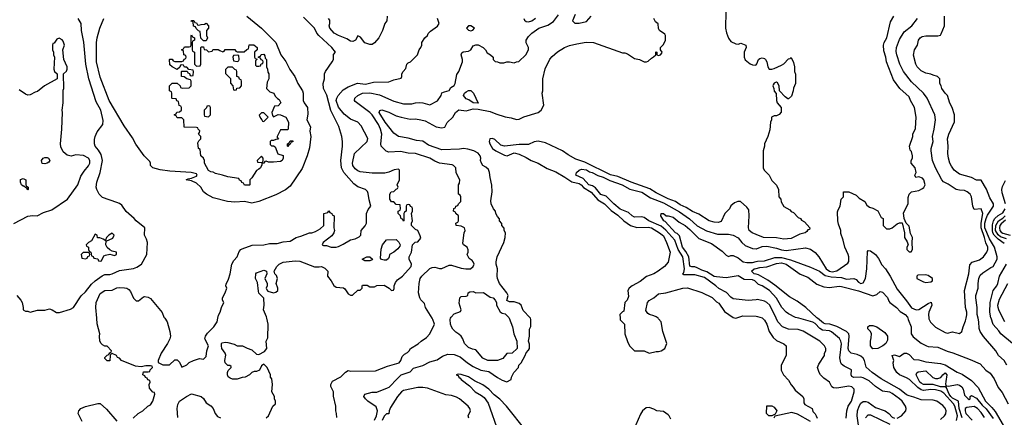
# Model space of a CAD drawing. Header units: inches. Extents: x 1793402 to 1900366, y 320852 to 470679.
# Tile 163 of 256: x 1823882 to 1832061, y 379177 to 382481. Entities that reach past the tile are written whole.
import ezdxf

# ---------------------------------------------------------------- set-up
doc = ezdxf.new("R2010")
doc.units = ezdxf.units.IN
doc.header["$MEASUREMENT"] = 0
for name, color, linetype in [('B8327', 7, 'Continuous'), ('B8328', 7, 'Continuous'), ('B8337', 7, 'Continuous'), ('B8338', 7, 'Continuous')]:
    doc.layers.add(name, color=color, linetype=linetype)

msp = doc.modelspace()

# ---------------------------------------------------------------- linework, layer by layer
at = {"layer": 'B8327', "color": 4}
for points, elevation in [([(1824826, 379170), (1824866, 379210), (1824906, 379230), (1824946, 379270), (1824970, 379282), (1824988.7, 379310), (1825006, 379370), (1825002, 379382), (1824987.3, 379387.3), (1824960.4, 379420.4), (1824958, 379450), (1824966, 379470), (1824962, 379482), (1824947.3, 379487.3), (1824942, 379502), (1824927.3, 379507.3), (1824922, 379522), (1824906, 379530), (1824910, 379554), (1824950, 379554), (1824962, 379558), (1824967.3, 379572.7), (1824986, 379590), (1824982, 379602), (1824970, 379606), (1824930, 379606), (1824890, 379595.3), (1824843.1, 379603.1), (1824729.2, 379649.2), (1824710, 379668), (1824695.3, 379675.3), (1824686, 379690), (1824650, 379706), (1824638, 379702), (1824634, 379690), (1824630, 379646), (1824610, 379646), (1824590, 379666), (1824590, 379674), (1824610, 379694), (1824622, 379698), (1824630, 379714), (1824642, 379718), (1824646, 379730), (1824610, 379768), (1824590, 379768.7), (1824570, 379779), (1824559, 379790), (1824549.3, 379810), (1824545.2, 379850), (1824549, 379870), (1824526.8, 379953.2), (1824523.1, 380000)], 256), ([(1825087.2, 380000), (1825106, 379970), (1825130.8, 379890), (1825134.8, 379850), (1825130.6, 379829.4), (1825110.8, 379790), (1825058, 379710), (1825032, 379650), (1825032.7, 379632.7), (1825070, 379612), (1825127.3, 379612.7), (1825170, 379654), (1825190, 379654), (1825210, 379634), (1825230, 379594), (1825270, 379612), (1825290, 379632), (1825326, 379650), (1825374.6, 379665.4), (1825410, 379661), (1825430, 379682), (1825437.2, 379730), (1825449.4, 379770), (1825420.9, 379830), (1825426, 379850), (1825443, 379877), (1825496, 379930), (1825524, 379970), (1825529.1, 380000)], 256), ([(1825930, 379172), (1825948, 379190), (1825986, 379270), (1826006, 379290), (1826006, 379310), (1825998, 379330), (1825998, 379350), (1825978, 379390), (1825982, 379450), (1825978, 379498), (1825966, 379510), (1825966, 379530), (1825938, 379590), (1825910, 379618), (1825890, 379606), (1825874, 379570), (1825850, 379558), (1825830, 379558), (1825810, 379548.7), (1825790, 379528.7), (1825754, 379510), (1825731.6, 379508.4), (1825690, 379495.3), (1825650, 379495.3), (1825630, 379502), (1825614.6, 379514.6), (1825608.9, 379528.9), (1825608.9, 379548.9), (1825614.6, 379565.4), (1825638, 379590), (1825638, 379598), (1825627.3, 379607.3), (1825610, 379608), (1825589.3, 379629.3), (1825586, 379650), (1825593.6, 379693.6), (1825588.7, 379710), (1825562, 379750), (1825558, 379770), (1825558, 379790), (1825564.7, 379795.3), (1825590, 379801), (1825610, 379798.8), (1825664, 379784), (1825690, 379771.3), (1825734, 379770), (1825770.9, 379750.9), (1825810, 379738), (1825850, 379701), (1825870, 379698.8), (1825917, 379723), (1825935.3, 379750), (1825929.1, 379809.1), (1825943.1, 379836.9), (1825946, 379950), (1825934.7, 380000)], 252), ([(1826516.4, 379176.4), (1826515.3, 379210), (1826508.4, 379231.6), (1826508, 379270), (1826488.4, 379351.6), (1826488, 379390), (1826467.3, 379432.7), (1826466, 379450), (1826482, 379478), (1826550, 379512), (1826590, 379551.3), (1826610, 379564.7), (1826630, 379561), (1826838, 379562), (1826938, 379602), (1827034, 379630), (1827049, 379650), (1827059, 379681), (1827079, 379701), (1827104, 379716), (1827118, 379730), (1827128, 379750), (1827193.6, 379786.4), (1827218, 379810), (1827260.4, 379839.6), (1827288, 379870), (1827329, 379950), (1827315.1, 379990), (1827308.9, 380000)], 248), ([(1826830, 379154), (1826845.2, 379190), (1826855.3, 379230), (1826844, 379264), (1826775.3, 379310), (1826755.3, 379330), (1826742, 379350), (1826748, 379370), (1826810, 379384.7), (1826850, 379384.7), (1826938.9, 379421.1), (1826951.8, 379428.2), (1827019.3, 379500.7), (1827051.4, 379528.6), (1827125.2, 379554.8), (1827154.8, 379585.2), (1827230, 379608.5), (1827290, 379639.1), (1827350, 379654.8), (1827395.5, 379684.5), (1827438, 379702), (1827490, 379698.8), (1827539.9, 379679.9), (1827602.8, 379630), (1827650, 379600.4), (1827712, 379570), (1827778, 379558), (1827850, 379506.8), (1827890, 379484.7), (1827930, 379472), (1827966, 379490), (1827968.4, 379511.6), (1827986, 379550), (1828026, 379590), (1828028, 379610), (1828048, 379630), (1828082, 379690), (1828088.4, 379711.6), (1828110, 379734), (1828118, 379750), (1828116.4, 379783.6), (1828108.7, 379810), (1828118, 379850), (1828118, 379910), (1828128.4, 379931.6), (1828128.7, 379990), (1828124.5, 380000)], 244), ([(1827948.8, 380000), (1827974.8, 379930), (1827986.8, 379870), (1828011.3, 379810), (1828014, 379750), (1827974, 379710), (1827930, 379708), (1827894.8, 379665.2), (1827850, 379649), (1827770, 379649), (1827730, 379668.7), (1827670, 379738), (1827643.1, 379743.1), (1827610, 379758), (1827578, 379790), (1827562, 379830), (1827548.7, 379850), (1827530, 379868.7), (1827504.1, 379884.1), (1827479, 379910), (1827469, 379930), (1827462, 379950), (1827458, 379990), (1827462, 380000)], 244), ([(1828869.5, 380000), (1828870, 379986), (1828906, 379950), (1828908.4, 379871.6), (1828930, 379806), (1828948, 379770), (1828988, 379730), (1829070, 379728), (1829110, 379709.2), (1829170, 379724), (1829190, 379724), (1829210.7, 379729.3), (1829242, 379750), (1829258, 379790), (1829224.7, 379890), (1829210.5, 379970.5), (1829190, 379996), (1829184.7, 380000)], 236), ([(1828090, 379064.4), (1827926, 379270), (1827870, 379327.7), (1827823.8, 379363.8), (1827780.5, 379410), (1827730, 379446), (1827659.2, 379479.2), (1827610, 379512), (1827550, 379532.4), (1827524.7, 379535.3), (1827508.7, 379530), (1827524.7, 379524.7), (1827529.3, 379510), (1827542, 379502), (1827549.6, 379490), (1827619.8, 379439.8), (1827665.1, 379390), (1827719.3, 379359.3), (1827740.6, 379340.6), (1827774.1, 379294.2), (1827859.1, 379050)], 236), ([(1827614, 379170), (1827608.7, 379190), (1827628, 379230), (1827622, 379250), (1827608.7, 379270), (1827535.3, 379330), (1827510, 379345.2), (1827470, 379357.2), (1827423.2, 379363.2), (1827270, 379419.3), (1827230, 379426), (1827190, 379426), (1827070, 379400.7), (1827054, 379390), (1827020.7, 379350), (1826962, 379258), (1826951.3, 379230), (1826950, 379206), (1826930, 379206), (1826910, 379186), (1826894, 379150)], 244), ([(1825196.5, 379176.5), (1825189.2, 379250), (1825196.5, 379283.5), (1825210, 379311.3), (1825268, 379350), (1825310, 379371), (1825390, 379351.3), (1825410, 379332), (1825430, 379298), (1825470, 379271.3), (1825490.6, 379250.6), (1825504.7, 379210), (1825524.5, 379184.5), (1825550, 379171.3)], 252), ([(1824401.2, 379141.2), (1824369, 379210), (1824373.2, 379230), (1824389.6, 379250.4), (1824430, 379266.8), (1824530, 379291.3), (1824550, 379292), (1824603.6, 379243.6), (1824690, 379144.7)], 256), ([(1829290, 379162), (1829278, 379190), (1829270, 379198), (1829230, 379224.7), (1829174, 379230), (1829150, 379244.7), (1829110, 379258), (1829085.6, 379254.4), (1829055.3, 379230), (1829038, 379202), (1828981.2, 379070)], 236)]:
    msp.add_lwpolyline(points, dxfattribs=dict(at, elevation=elevation))
at = {"layer": 'B8328', "color": 4}
for points, elevation in [([(1829747.3, 382550), (1829746.6, 382410), (1829752.9, 382372.9), (1829770, 382328), (1829790, 382299), (1829830, 382279), (1829850, 382278), (1829874, 382286), (1829915.3, 382270), (1829918, 382250), (1829899, 382210), (1829900.9, 382170), (1829910, 382146), (1829950, 382113.2), (1829970, 382105.2), (1829996.8, 382103.2), (1830000, 382106.4)], 236), ([(1823858, 380190), (1823891.3, 380150), (1823902, 380130), (1823912, 380090), (1823912, 380070), (1823930, 380058), (1823950, 380058), (1823970, 380051.3), (1824030, 380066), (1824090, 380066), (1824130, 380078), (1824150.9, 380070.9), (1824187.7, 380047.7), (1824212.5, 380047.5), (1824304.7, 380075.3), (1824328, 380090), (1824394.3, 380185.7), (1824430, 380218.4), (1824478, 380282), (1824508.7, 380311.3), (1824567.6, 380352.4), (1824590, 380362.6), (1824630, 380363.1), (1824650, 380368.2), (1824710, 380397.6), (1824826.8, 380413.2), (1824856.6, 380423.4), (1824894, 380450), (1824939, 380530), (1824944, 380630), (1824936.5, 380656.5), (1824919, 380690), (1824922, 380750), (1824849, 380810), (1824834, 380830), (1824767.7, 380887.7), (1824730, 380939), (1824710, 380954), (1824690, 380962), (1824570, 381002), (1824542, 381030), (1824522, 381070), (1824518, 381090), (1824524, 381130), (1824550, 381212), (1824569.6, 381310), (1824559.4, 381359.4), (1824537.1, 381397.1), (1824509, 381430), (1824504, 381450), (1824504.7, 381484.7), (1824509.2, 381510), (1824526, 381550), (1824573.2, 381610), (1824577, 381643), (1824556.4, 381730), (1824518.4, 381798.4), (1824456.8, 381990), (1824431.9, 382110), (1824414.3, 382294.3), (1824394.5, 382390), (1824393.2, 382450), (1824369, 382490)], 264), ([(1825770, 382510.5), (1825890.5, 382410), (1826010, 382290.8), (1826050.3, 382190), (1826093.6, 382133.6), (1826126, 382066), (1826168, 382010), (1826193.4, 381950), (1826230.3, 381890.3), (1826236.4, 381870), (1826237.4, 381810), (1826244.6, 381790), (1826272.2, 381750), (1826274.9, 381694.9), (1826266.3, 381650), (1826297.6, 381590), (1826293.2, 381553.2), (1826300.7, 381510), (1826290, 381415.3), (1826270, 381349), (1826230, 381245.2), (1826130, 381098), (1826090, 381067), (1826010, 381024.5), (1825870, 380969.5), (1825810, 380956.2), (1825750, 380969.6), (1825670, 380963.6), (1825608, 380970), (1825490, 381000.5), (1825433.2, 381030), (1825410, 381049.5), (1825387.6, 381090), (1825350, 381122.9), (1825310, 381141.2), (1825266, 381150), (1825280.4, 381159.6), (1825310, 381164.7), (1825350, 381181), (1825357.2, 381190), (1825350, 381199), (1825306, 381210), (1825130, 381222.7), (1825050, 381233.2), (1824988, 381250), (1824968, 381270), (1824968.7, 381290), (1824963.1, 381303.1), (1824915.3, 381350), (1824846.8, 381446.8), (1824818.6, 381498.6), (1824750, 381599), (1824625.1, 381810), (1824550, 382002), (1824520.5, 382130), (1824519.6, 382290), (1824525.1, 382330), (1824547.3, 382410), (1824580.7, 382490)], 256), ([(1825529.1, 380000), (1825533.6, 380026.4), (1825548.7, 380050), (1825558, 380090), (1825578, 380130), (1825568, 380150), (1825568, 380170), (1825588.9, 380211.1), (1825602, 380250), (1825595.3, 380270), (1825596.4, 380283.6), (1825616.5, 380323.5), (1825631.9, 380368.1), (1825643.7, 380450), (1825660.1, 380479.9), (1825689.2, 380510), (1825705.6, 380554.4), (1825718, 380570), (1825730, 380578), (1825814, 380606), (1825910, 380611), (1825958, 380622), (1826020.2, 380619.8), (1826070, 380634.8), (1826130, 380641), (1826178, 380670), (1826218.6, 380681.4), (1826289.5, 380710.5), (1826310, 380710.8), (1826340.2, 380719.8), (1826378, 380742), (1826408, 380770), (1826408, 380870), (1826442, 380878), (1826450, 380892), (1826458, 380878), (1826474, 380870), (1826478, 380858), (1826494, 380850), (1826491.6, 380751.6), (1826498, 380730), (1826490.9, 380709.1), (1826474.4, 380685.6), (1826402, 380630), (1826394, 380610), (1826405.4, 380605.4), (1826430, 380604.7), (1826470, 380591.3), (1826510, 380591), (1826530, 380596), (1826570, 380616), (1826629.3, 380650.7), (1826670, 380661), (1826703.1, 380676.9), (1826715.3, 380690), (1826718, 380730), (1826752.5, 380767.5), (1826764, 380790), (1826762.7, 380870), (1826776.5, 380903.5), (1826798, 380930), (1826784.5, 380984.5), (1826777.5, 381037.5), (1826772.3, 381052.3), (1826755.3, 381070), (1826690, 381092.3), (1826657.7, 381117.7), (1826576.2, 381210), (1826556.2, 381250), (1826549.7, 381309.7), (1826563, 381430), (1826564.2, 381470), (1826558.7, 381510), (1826532.3, 381592.3), (1826467, 381727), (1826432.6, 381852.6), (1826407.3, 381910), (1826403.7, 381950), (1826414, 381990), (1826415.3, 382030), (1826422, 382050), (1826478, 382130), (1826488, 382150), (1826488.4, 382191.6), (1826506, 382210), (1826475.3, 382250), (1826366, 382350), (1826349.3, 382370), (1826331.3, 382411.3), (1826240.7, 382500.7)], 256), ([(1825934.7, 380000), (1825932, 380012), (1825908.7, 380070), (1825913.2, 380110), (1825910, 380166), (1825869.1, 380209.1), (1825864.7, 380224.7), (1825858, 380298), (1825842, 380330), (1825844, 380370), (1825850, 380378), (1825910, 380398.8), (1825932, 380390), (1825936, 380370), (1825917.3, 380330), (1825938, 380290), (1825938, 380270), (1825931, 380250), (1825935.3, 380235.3), (1825944.5, 380224.5), (1825990, 380210.6), (1826010, 380216.3), (1826026, 380230), (1826026.6, 380250), (1826012.7, 380290), (1826023.7, 380330), (1826016.6, 380356.6), (1826002, 380370), (1825995.3, 380390), (1826019, 380430), (1826039, 380450), (1826070, 380467.3), (1826170, 380477.3), (1826210, 380473.4), (1826330, 380426.8), (1826370, 380426), (1826390, 380430.7), (1826416.8, 380416.8), (1826441, 380390), (1826438, 380350), (1826470.7, 380310.7), (1826490.9, 380270.9), (1826510, 380258), (1826571.6, 380251.6), (1826583.6, 380243.6), (1826610, 380202), (1826630, 380192), (1826647.3, 380192.7), (1826690, 380234), (1826710, 380234), (1826726, 380250), (1826726, 380270), (1826730, 380274), (1826770, 380274), (1826790, 380262), (1826830, 380262), (1826850, 380272), (1826910, 380274), (1826951, 380251), (1826970, 380232), (1826987.3, 380232.7), (1826994, 380246), (1826994, 380270), (1827003.2, 380296.8), (1827020.9, 380319.1), (1827062, 380350), (1827135.3, 380430), (1827138, 380450), (1827118, 380490), (1827118, 380510), (1827138, 380550), (1827146, 380610), (1827168.4, 380631.6), (1827190, 380634), (1827215.3, 380664.7), (1827210, 380686), (1827188.4, 380728.4), (1827170, 380738), (1827138, 380770), (1827138, 380790), (1827146, 380810), (1827138, 380870), (1827146, 380890), (1827146, 380910), (1827142, 380922), (1827127.3, 380927.3), (1827122, 380942), (1827110, 380946), (1827098, 380942), (1827094, 380930), (1827094, 380890), (1827078, 380882), (1827074, 380870), (1827074, 380810), (1827070, 380806), (1827062, 380822), (1827050, 380826), (1827046, 380850), (1827026, 380870), (1827026, 380890), (1827042, 380898), (1827046, 380910), (1827042, 380942), (1827010, 380946), (1826990, 380966), (1826970, 380968), (1826958, 380990), (1826958, 381030), (1826968, 381050), (1826990, 381054), (1827010, 381074), (1827022, 381078), (1827026, 381090), (1827018, 381110), (1827038, 381150), (1827038, 381230), (1827030, 381238), (1826994, 381234), (1826950, 381214), (1826914.4, 381205.6), (1826810, 381206), (1826710, 381217.2), (1826690, 381224), (1826670, 381242), (1826649.5, 381269.5), (1826646.6, 381290), (1826664, 381370), (1826768, 381470), (1826773.6, 381493.6), (1826718.6, 381598.6), (1826690, 381628.7), (1826630, 381655.3), (1826576.6, 381696.6), (1826530, 381754), (1826511.8, 381810), (1826516.2, 381830), (1826527.3, 381850), (1826570, 381898), (1826610, 381921.6), (1826687.7, 381952.3), (1826754.9, 381945.1), (1826822, 381962), (1826950, 381964.7), (1826990, 381981), (1827050, 381994), (1827058, 382010), (1827058, 382030), (1827068, 382050), (1827090, 382074), (1827098, 382110), (1827110, 382122), (1827130, 382132), (1827188, 382190), (1827202, 382230), (1827215.3, 382250), (1827222, 382270), (1827222, 382290), (1827248.7, 382330), (1827268.7, 382350), (1827274.6, 382365.4), (1827293.6, 382386.4), (1827352.5, 382427.5), (1827368, 382450), (1827354, 382490)], 252), ([(1826936, 382510), (1826930.8, 382470), (1826916, 382450), (1826896, 382390), (1826866, 382330), (1826830, 382288.7), (1826810, 382275.3), (1826790, 382275.3), (1826750, 382289.2), (1826714.6, 382334.6), (1826690, 382346), (1826672, 382310), (1826650, 382299), (1826630, 382301.2), (1826600.9, 382320.9), (1826530, 382349.3), (1826495.3, 382370), (1826459, 382410), (1826454, 382430), (1826459, 382450), (1826457.2, 382477.2), (1826448.7, 382490)], 252), ([(1827308.9, 380000), (1827252.7, 380090), (1827244, 380124), (1827213.6, 380153.6), (1827205.2, 380170), (1827196, 380210), (1827199.3, 380290), (1827209.4, 380330), (1827222.7, 380350), (1827290, 380414), (1827310, 380420.7), (1827330, 380424), (1827370, 380414.8), (1827390, 380414.8), (1827450, 380441), (1827470, 380441), (1827550, 380417.3), (1827589, 380411), (1827628.4, 380411.6), (1827648, 380430), (1827658, 380450), (1827648, 380470), (1827640.4, 380480.4), (1827616.4, 380496.4), (1827598, 380530), (1827608, 380550), (1827607.3, 380567.3), (1827598, 380590), (1827568.9, 380608.9), (1827563.1, 380623.1), (1827575.3, 380710), (1827582, 380730), (1827578, 380750), (1827550, 380766), (1827508, 380770), (1827506, 380790), (1827522, 380798), (1827526, 380810), (1827526, 380850), (1827506, 380870), (1827502, 380882), (1827486, 380890), (1827487.3, 380912.7), (1827502, 380918), (1827506, 380930), (1827522, 380938), (1827526, 380950), (1827546, 380970), (1827546, 381010), (1827542, 381022), (1827526, 381030), (1827528, 381110), (1827536.4, 381123.6), (1827538, 381150), (1827508.4, 381208.4), (1827506, 381250), (1827486, 381270), (1827474.6, 381274.6), (1827370, 381289), (1827330, 381305.2), (1827290, 381329.3), (1827170, 381369.4), (1827110, 381372.3), (1827046.3, 381386.3), (1826950, 381379.3), (1826927, 381387), (1826884, 381430), (1826881.2, 381450), (1826889.5, 381530), (1826880.7, 381570), (1826863.6, 381610), (1826810, 381689.3), (1826790, 381709.4), (1826670, 381802), (1826664, 381810), (1826665.2, 381830), (1826690, 381850.8), (1826729.6, 381870.4), (1826790, 381872.4), (1826870, 381855.5), (1826990, 381803), (1827070, 381782), (1827138.6, 381781.4), (1827170, 381790.7), (1827206.3, 381793.7), (1827230.6, 381790.6), (1827290, 381772), (1827352.9, 381807.1), (1827382, 381850), (1827390, 381872), (1827410, 381882), (1827450, 381892), (1827463.2, 381916.8), (1827490, 381934.8), (1827500.9, 381950), (1827514, 382026), (1827530, 382051.3), (1827559.3, 382130), (1827561.2, 382150), (1827549.2, 382190), (1827555.1, 382204.9), (1827565.6, 382214.4), (1827610, 382220.5), (1827629, 382230), (1827650, 382264.7), (1827670, 382271), (1827690.9, 382270.9), (1827730.9, 382250.9), (1827752, 382230), (1827765.4, 382205.4), (1827794, 382190), (1827814, 382170), (1827814, 382150), (1827832.7, 382132.7), (1827850, 382132), (1827870, 382122), (1827903.6, 382123.6), (1827930, 382131.3), (1827950, 382131.3), (1827990, 382122), (1828008.4, 382131.6), (1828027.3, 382132.7), (1828088, 382190), (1828108, 382230), (1828108, 382250), (1828088.9, 382288.9), (1828088.7, 382310), (1828110, 382342), (1828135.3, 382370), (1828195.3, 382410), (1828270, 382434.8), (1828315.5, 382464.5), (1828358.6, 382521.4)], 248), ([(1828124.5, 380000), (1828123.1, 380003.1), (1828064, 380064), (1828048.7, 380110), (1828030, 380124), (1827990, 380137.2), (1827950, 380135.3), (1827928.9, 380148.9), (1827939, 380190), (1827929, 380210), (1827869, 380290), (1827852.7, 380330), (1827849.5, 380350), (1827852.7, 380410), (1827841.2, 380450), (1827841.2, 380470), (1827849.4, 380510.6), (1827904, 380630), (1827915.3, 380670), (1827918, 380710), (1827908, 380730), (1827907.3, 380747.3), (1827888, 380770), (1827887.3, 380787.3), (1827868, 380810), (1827867.3, 380827.3), (1827850, 380846), (1827838, 380870), (1827835.3, 380890), (1827818, 380910), (1827798, 380950), (1827795.3, 380975.3), (1827806, 381050), (1827804.7, 381104.7), (1827789.2, 381170), (1827785.2, 381210), (1827775.5, 381235.5), (1827755.1, 381255.1), (1827729.6, 381269.6), (1827717.2, 381290), (1827709.2, 381310), (1827714, 381330), (1827708.7, 381350), (1827690, 381372.3), (1827655.3, 381390), (1827604.1, 381404.1), (1827570, 381409.4), (1827535.6, 381404.4), (1827390, 381399.5), (1827278.9, 381438.9), (1827230, 381471.2), (1827177.1, 381477.1), (1827110, 381497), (1827030, 381509.2), (1826990, 381537.2), (1826918, 381630), (1826869.4, 381710.6), (1826874.6, 381725.4), (1826890, 381730.5), (1826950, 381712.2), (1827010, 381682.6), (1827050, 381670.4), (1827124.7, 381655.3), (1827170, 381656), (1827214, 381650), (1827250, 381641), (1827342, 381590), (1827390, 381581), (1827413.6, 381586.4), (1827432.9, 381627.1), (1827479, 381670), (1827502, 381710), (1827530, 381730.7), (1827590, 381724), (1827650, 381740.7), (1827690, 381738), (1827790, 381717.3), (1827837.5, 381697.5), (1827914.2, 381674.2), (1827965.1, 381665.1), (1828010, 381650.6), (1828030, 381653.4), (1828070, 381674), (1828189.1, 381710.9), (1828215.3, 381730), (1828235.3, 381770), (1828222, 381870), (1828228.7, 381890), (1828228.7, 381990), (1828246.3, 382073.7), (1828286.8, 382153.2), (1828304.1, 382175.9), (1828350, 382214.8), (1828408.7, 382250), (1828450, 382267.3), (1828510, 382280.7), (1828586.8, 382293.2), (1828650, 382290.8), (1828890, 382204.7), (1828910, 382204.7), (1828930, 382198), (1828990, 382158), (1829030, 382151.3), (1829070, 382131.3), (1829090, 382131.3), (1829103.1, 382136.9), (1829130, 382162), (1829148.4, 382171.6), (1829166, 382190), (1829166, 382210), (1829170, 382214), (1829174, 382210), (1829174, 382190), (1829190, 382182), (1829206, 382190), (1829216.4, 382203.6), (1829218, 382210), (1829206, 382230), (1829206, 382250), (1829230, 382274), (1829248, 382310), (1829248, 382350), (1829240.4, 382360.4), (1829198, 382390), (1829188.9, 382408.9), (1829187.3, 382447.3), (1829163.1, 382463.1), (1829148.7, 382490)], 244), ([(1828071.3, 382490), (1828076.9, 382476.9), (1828090, 382464.7), (1828110, 382462.8), (1828135.3, 382470), (1828166.8, 382493.2)], 252), ([(1828495.3, 382524.7), (1828474, 382470), (1828492.7, 382452.7), (1828530, 382451.3), (1828590, 382466), (1828630, 382511.3)], 248), ([(1823832.5, 380787.5), (1823950, 380847.3), (1823990, 380854), (1824028.7, 380851.3), (1824081.2, 380878.8), (1824150, 380902), (1824279.3, 380990), (1824366, 381110), (1824390, 381182), (1824416.5, 381223.5), (1824452.5, 381267.5), (1824464, 381290), (1824464, 381310), (1824453.2, 381330), (1824411.5, 381351.5), (1824350, 381358), (1824310, 381346), (1824275.5, 381355.5), (1824243.2, 381383.2), (1824224.8, 381424.8), (1824222, 381450), (1824232.7, 381570), (1824237.2, 381710), (1824234, 381730), (1824244, 381790), (1824244, 381896), (1824248, 381908), (1824246, 382030), (1824270, 382054), (1824278, 382070), (1824278, 382090), (1824248, 382150), (1824242, 382230), (1824254, 382270), (1824243.1, 382303.1), (1824234.6, 382314.6), (1824210, 382328), (1824190, 382318), (1824170, 382286), (1824158, 382282), (1824154, 382270), (1824154, 382230), (1824162, 382210), (1824162, 382190), (1824171.3, 382170), (1824164.7, 382070), (1824171.6, 382051.6), (1824194, 382030), (1824194, 381990), (1824087.5, 381932.5), (1824030, 381885.2), (1824010, 381879), (1823970, 381855.3), (1823950, 381854), (1823930, 381862), (1823878.6, 381898.6)], 268), ([(1830000, 380695.8), (1829966, 380710), (1829941, 380730), (1829936, 380750), (1829942, 380850), (1829939.6, 380899.6), (1829923.6, 380923.6), (1829870, 380971), (1829849.1, 380970.9), (1829820.4, 380959.6), (1829790, 380934), (1829778, 380910), (1829739, 380870), (1829710, 380804.7), (1829685.2, 380794.8), (1829650, 380798), (1829610.4, 380810.4), (1829523.9, 380863.9), (1829470, 380886.7), (1829419, 380919), (1829370, 380943), (1829331, 380970), (1829270, 380992.4), (1829170, 381042.4), (1829116.2, 381076.2), (1828961, 381130), (1828850, 381178.9), (1828790, 381191.8), (1828576.2, 381296.2), (1828502.4, 381322.4), (1828437.8, 381357.8), (1828391.1, 381391.1), (1828250, 381458), (1828189.6, 381470.4), (1828155.1, 381464.9), (1828110, 381444), (1828030, 381444.9), (1827910, 381430.4), (1827879.3, 381439.3), (1827830, 381484), (1827810, 381494.9), (1827788.7, 381490), (1827781.2, 381470), (1827786.6, 381450), (1827810, 381409.6), (1827837.2, 381390), (1827910, 381354.5), (1827932, 381350), (1827990, 381373.2), (1828030, 381362.7), (1828090, 381336), (1828129.7, 381309.7), (1828190, 381289.7), (1828264.9, 381244.9), (1828335.3, 381215.3), (1828411.7, 381171.7), (1828470, 381132.2), (1828530, 381119.7), (1828545.6, 381110), (1828566.1, 381086.1), (1828630, 381047.8), (1828683.5, 380983.5), (1828739.5, 380950), (1828794.5, 380894.5), (1828850, 380857.6), (1828900.9, 380810), (1828957.2, 380770), (1829010, 380755.1), (1829102.8, 380757.2), (1829130, 380751.3), (1829197.2, 380710), (1829230, 380684), (1829256, 380630), (1829285.2, 380550), (1829270, 380466.8), (1829238, 380430), (1829186.6, 380390), (1829150, 380368.7), (1829090, 380346.4), (1829035.8, 380304.2), (1828969, 380270), (1828944, 380250), (1828935.3, 380230), (1828940.4, 380179.6), (1828928, 380150), (1828908, 380130), (1828902, 380058), (1828890, 380054), (1828868.4, 380031.6), (1828869.5, 380000)], 236), ([(1830000, 380154), (1829933.7, 380146.3), (1829810, 380161.2), (1829790, 380174), (1829753.1, 380213.1), (1829690, 380246.6), (1829665.2, 380270), (1829570, 380337.6), (1829490, 380361.2), (1829400.1, 380360.1), (1829389.3, 380369.3), (1829398.6, 380381.4), (1829405.1, 380410), (1829389.7, 380510), (1829352.7, 380572.7), (1829325.7, 380650), (1829250, 380732.4), (1829210, 380764.2), (1829109, 380809), (1829070, 380836.3), (1829050, 380843), (1828990, 380840.5), (1828971, 380851), (1828939.5, 380879.5), (1828870, 380906.6), (1828817.6, 380950), (1828754.7, 381014.7), (1828710, 381029.6), (1828664.2, 381084.2), (1828639.4, 381099.4), (1828609.6, 381110), (1828561.6, 381161.6), (1828502, 381190), (1828508, 381210), (1828529.1, 381230.9), (1828550, 381238), (1828590, 381233), (1828616.3, 381216.3), (1828638, 381210), (1828684.9, 381184.9), (1828730, 381171.7), (1828785.1, 381145.1), (1828886.8, 381110), (1828950, 381073.1), (1829050, 381048.9), (1829121.8, 381001.8), (1829230, 380958.5), (1829363.2, 380883.2), (1829447.4, 380827.4), (1829510, 380768), (1829586.1, 380726.1), (1829678, 380698), (1829770, 380699.5), (1829810.3, 380690.3), (1829850, 380667.3), (1829882, 380630), (1829910, 380605.5), (1829970, 380579.1), (1830000, 380577.5)], 232), ([(1830000, 380299.9), (1829989.2, 380310), (1829970, 380318), (1829900.7, 380320.7), (1829850, 380352.7), (1829750, 380335.1), (1829670, 380343), (1829650, 380348.2), (1829590, 380385.7), (1829550, 380398.3), (1829510, 380419.7), (1829490, 380426.6), (1829466.7, 380426.7), (1829450, 380434), (1829439.6, 380510), (1829415.6, 380555.6), (1829388.5, 380590), (1829364.2, 380684.2), (1829344.7, 380704.7), (1829329.5, 380710), (1829244.4, 380804.4), (1829234, 380810), (1829208, 380850), (1829210, 380871.3), (1829230, 380871.3), (1829252, 380852), (1829268, 380852), (1829310, 380838.8), (1829359.3, 380799.3), (1829410, 380770.5), (1829450, 380738), (1829523.8, 380663.8), (1829630, 380622), (1829718.4, 380558.4), (1829750, 380524.7), (1829770, 380512), (1829790, 380522), (1829810, 380522), (1829850, 380502), (1829892, 380470), (1829923.4, 380463.4), (1829970, 380464.4), (1830000, 380471.2)], 228), ([(1830000, 380365.6), (1829984, 380370), (1829961.2, 380390), (1829984, 380410), (1830000, 380413.9)], 224), ([(1824523.1, 380000), (1824516, 380090), (1824518, 380130), (1824550, 380206), (1824590, 380230.5), (1824650, 380232.4), (1824690, 380252.7), (1824710, 380256.3), (1824753.2, 380253.2), (1824772, 380250), (1824790, 380238), (1824802, 380222), (1824827.1, 380167.1), (1824850, 380145.5), (1824870, 380145.5), (1824910, 380178), (1824920.2, 380179.8), (1824950, 380176), (1824970, 380164.7), (1825067.1, 380047.1), (1825081, 380010), (1825087.2, 380000)], 256), ([(1829184.7, 380000), (1829170, 380011), (1829150, 380021), (1829114, 380030), (1829099.6, 380039.6), (1829083.6, 380063.6), (1829096, 380130), (1829110, 380148.7), (1829150, 380169.2), (1829190, 380202), (1829250, 380212), (1829390, 380249.4), (1829430, 380252), (1829550, 380215.1), (1829633.6, 380173.6), (1829670, 380137.2), (1829690, 380125.2), (1829737.2, 380057.2), (1829810, 380005.2), (1829830, 380001.2), (1829890, 380021.2), (1830000, 380016.4)], 236), ([(1827462, 380000), (1827466, 380010), (1827490, 380038), (1827543.1, 380056.9), (1827549, 380070), (1827533.6, 380126.4), (1827538, 380170), (1827550, 380182), (1827590, 380184.7), (1827606, 380190), (1827608, 380212), (1827620.4, 380219.6), (1827650, 380222), (1827671.1, 380211.1), (1827734, 380214), (1827790, 380176), (1827814, 380170), (1827831.6, 380151.6), (1827842, 380130), (1827842, 380110), (1827874.4, 380054.4), (1827890, 380042.8), (1827915.9, 380035.9), (1827946.4, 380006.4), (1827948.8, 380000)], 244)]:
    msp.add_lwpolyline(points, dxfattribs=dict(at, elevation=elevation))
for points, elevation in [([(1825370, 382434), (1825390, 382442), (1825416.4, 382443.6), (1825430, 382452), (1825452, 382430), (1825452, 382410), (1825434, 382390), (1825434, 382350), (1825442, 382330), (1825430, 382306), (1825410, 382306), (1825387.3, 382327.3), (1825382, 382382), (1825367.3, 382387.3), (1825347.3, 382407.3), (1825342, 382422), (1825327.3, 382427.3), (1825322, 382462), (1825307.3, 382467.3), (1825310, 382474), (1825330, 382474), (1825338, 382458), (1825350, 382454), (1825358, 382438)], 252), ([(1827630, 382429.4), (1827610, 382429.3), (1827593.4, 382410), (1827610, 382393.4), (1827630, 382388.5), (1827646.6, 382393.4), (1827661.2, 382410)], 252), ([(1825350, 382094), (1825382, 382098), (1825386, 382110), (1825386, 382250), (1825390, 382254), (1825410, 382254), (1825414, 382234), (1825434, 382230), (1825450, 382214), (1825482, 382218), (1825486, 382230), (1825492.7, 382232.7), (1825530, 382234), (1825543.6, 382223.6), (1825570, 382214), (1825582, 382218), (1825590, 382234), (1825670, 382234), (1825678, 382218), (1825690, 382214), (1825747.3, 382212.7), (1825770, 382234), (1825782, 382238), (1825787.3, 382272.7), (1825827.3, 382272.7), (1825854, 382250), (1825854, 382230), (1825834, 382210), (1825834, 382170), (1825838, 382158), (1825854, 382154), (1825842, 382138), (1825842, 382102), (1825850, 382094), (1825870, 382094), (1825882, 382098), (1825887.3, 382112.7), (1825902, 382118), (1825906, 382130), (1825902, 382142), (1825887.3, 382147.3), (1825882, 382162), (1825866, 382166), (1825867.3, 382172.7), (1825882, 382178), (1825887.3, 382192.7), (1825910, 382194), (1825919.6, 382179.6), (1825922, 382162), (1825932, 382150), (1825932, 382090), (1825942, 382070), (1825943.6, 382043.6), (1825952, 382030), (1825952, 381990), (1825938, 381962), (1825931.3, 381910), (1825961.4, 381881.4), (1825994, 381870), (1826005.4, 381845.4), (1826024.7, 381824.7), (1826038, 381818), (1826051.3, 381790), (1826030, 381766), (1825998, 381762), (1825978, 381710), (1825983.6, 381683.6), (1825990, 381674), (1826030, 381692), (1826048.4, 381691.6), (1826092, 381670), (1826114, 381630), (1826112, 381572), (1826110, 381566), (1826050, 381566), (1826022, 381510), (1826022, 381502), (1826032, 381488), (1826010, 381486), (1825990, 381478), (1825970, 381478), (1825962, 381470), (1825963.6, 381443.6), (1825972.7, 381432.7), (1825991.6, 381431.6), (1826003.6, 381423.6), (1826026, 381366), (1826071.3, 381351.3), (1826071.3, 381330), (1826062, 381310), (1826050, 381302), (1825990, 381298), (1825950, 381298), (1825930, 381306), (1825918, 381302), (1825911.6, 381288.4), (1825894, 381286), (1825894, 381274), (1825882, 381250), (1825870, 381238), (1825850, 381228), (1825810, 381166), (1825794, 381150), (1825794, 381110), (1825790, 381106), (1825750, 381106), (1825742, 381122), (1825727.3, 381127.3), (1825722, 381142), (1825707.3, 381147.3), (1825702, 381162), (1825610, 381174), (1825566, 381190), (1825510, 381202), (1825490, 381214), (1825470, 381215.3), (1825450, 381228), (1825418, 381290), (1825418, 381310), (1825408, 381330), (1825388, 381350), (1825382, 381402), (1825368, 381410), (1825363.1, 381456.9), (1825370, 381474), (1825386, 381490), (1825386, 381510), (1825368, 381530), (1825376.4, 381543.6), (1825378, 381558), (1825366, 381570), (1825362, 381582), (1825350, 381586), (1825247.3, 381587.3), (1825246, 381650), (1825230, 381666), (1825190, 381666), (1825182, 381682), (1825166, 381690), (1825182, 381698), (1825187.3, 381712.7), (1825210, 381714), (1825226, 381730), (1825226, 381750), (1825222, 381762), (1825207.3, 381767.3), (1825202, 381802), (1825187.3, 381807.3), (1825182, 381822), (1825150, 381826), (1825146, 381830), (1825146, 381870), (1825142, 381882), (1825126, 381890), (1825126, 381930), (1825150, 381954), (1825190, 381954), (1825214, 381930), (1825218, 381918), (1825232.7, 381912.7), (1825290, 381914), (1825306, 381930), (1825306, 381970), (1825302, 381982), (1825270, 381988), (1825247.3, 382007.3), (1825226, 382010), (1825226, 382050), (1825230, 382054), (1825274, 382054), (1825278, 382038), (1825292.7, 382032.7), (1825298, 382018), (1825310, 382014), (1825322, 382018), (1825326, 382050), (1825322, 382062), (1825286, 382066), (1825270, 382086), (1825250, 382086), (1825242, 382102), (1825230, 382106), (1825218, 382102), (1825212.7, 382087.3), (1825190, 382066), (1825148.4, 382088.4), (1825130, 382106), (1825126, 382150), (1825130, 382154), (1825150, 382154), (1825158, 382138), (1825170, 382134), (1825230, 382134), (1825242, 382138), (1825247.3, 382152.7), (1825262, 382158), (1825266, 382170), (1825262, 382182), (1825246, 382190), (1825242, 382222), (1825226, 382230), (1825242, 382238), (1825250, 382254), (1825290, 382254), (1825302, 382258), (1825306, 382270), (1825306, 382350), (1825310, 382354), (1825318, 382338), (1825334, 382330), (1825334, 382310), (1825318, 382302), (1825314, 382290), (1825314, 382230), (1825318, 382218), (1825334, 382210), (1825334, 382110)], 252), ([(1825690, 382186), (1825658, 382182), (1825654, 382170), (1825658, 382138), (1825690, 382134), (1825702, 382138), (1825706, 382150), (1825702, 382182)], 252), ([(1825650, 382086), (1825610, 382086), (1825592.7, 382067.3), (1825592.7, 382032.7), (1825632.7, 381992.7), (1825632.7, 381952.7), (1825654, 381930), (1825658, 381898), (1825670, 381894), (1825682, 381898), (1825687.3, 381912.7), (1825710, 381914), (1825726, 381930), (1825726, 381970), (1825722, 381982), (1825707.3, 381987.3), (1825702, 382002), (1825686, 382010), (1825686, 382050), (1825682, 382062), (1825670, 382066)], 252), ([(1827690, 381788), (1827650, 381788.7), (1827614, 381814), (1827590, 381824), (1827569, 381850), (1827578, 381870), (1827590, 381882), (1827610, 381892), (1827630, 381892), (1827652, 381870)], 244), ([(1825450, 381766), (1825438, 381762), (1825432.7, 381747.3), (1825414, 381730), (1825414, 381690), (1825418, 381678), (1825450, 381674), (1825466, 381690), (1825466, 381750), (1825462, 381762)], 252), ([(1825910, 381708), (1825890, 381708), (1825872.7, 381687.3), (1825882, 381662), (1825894, 381650), (1825898, 381638), (1825910, 381634), (1825946, 381670)], 252), ([(1826110, 381426), (1826106, 381430), (1826106, 381450), (1826122, 381458), (1826130, 381474), (1826150, 381474), (1826150, 381466), (1826138, 381462), (1826130, 381446), (1826118, 381442)], 252), ([(1824090, 381282), (1824070, 381286), (1824064, 381310), (1824078, 381330), (1824090, 381336), (1824110, 381336), (1824122, 381330), (1824134, 381310), (1824123.6, 381296.4), (1824110, 381289)], 268), ([(1825890, 381346), (1825854, 381310), (1825858, 381298), (1825890, 381294), (1825902, 381298), (1825906, 381310), (1825906, 381330)], 252), ([(1823950, 381066), (1823942, 381082), (1823930, 381086), (1823918, 381098), (1823910, 381098), (1823898, 381110), (1823889.2, 381130), (1823890, 381152), (1823910, 381162), (1823934, 381150), (1823934, 381110), (1823938, 381098), (1823954, 381090), (1823954, 381070)], 268), ([(1824650, 380706), (1824622, 380690), (1824602, 380670), (1824594, 380650), (1824598, 380642), (1824576.4, 380656.4), (1824547.3, 380667.3), (1824528, 380668), (1824526, 380690), (1824510, 380698), (1824478, 380642), (1824454, 380630), (1824434, 380610), (1824438, 380598), (1824454, 380590), (1824454, 380570), (1824458, 380558), (1824472, 380550), (1824478, 380518), (1824492, 380512), (1824498, 380498), (1824532.7, 380492.7), (1824538, 380478), (1824550, 380474), (1824562, 380478), (1824582, 380518), (1824595.3, 380524.7), (1824632, 380532), (1824670, 380522), (1824686, 380530), (1824686, 380550), (1824650, 380558), (1824630, 380568), (1824609, 380589), (1824598, 380610), (1824600.4, 380639.6), (1824655.3, 380664.7), (1824666, 380690)], 268), ([(1826910, 380482), (1826888.4, 380488.4), (1826880.4, 380500.4), (1826884.7, 380575.3), (1826895.3, 380610), (1826930, 380651.3), (1827010, 380654), (1827032.7, 380632.7), (1827042, 380610), (1827039.6, 380600.4), (1827023.6, 380576.4), (1826991.1, 380548.9), (1826954, 380530), (1826952, 380510), (1826944.7, 380495.3), (1826930, 380482)], 252), ([(1824450, 380546), (1824410, 380546), (1824394, 380530), (1824398, 380498), (1824430, 380494), (1824442, 380498), (1824447.3, 380512.7), (1824462, 380518), (1824466, 380530), (1824462, 380542)], 268), ([(1826750, 380478), (1826728, 380490), (1826766, 380510), (1826790, 380511.3), (1826814, 380490), (1826810, 380486), (1826790, 380478)], 252)]:
    msp.add_lwpolyline(points, close=True, dxfattribs=dict(at, elevation=elevation))
at = {"layer": 'B8337', "color": 4}
for points, elevation in [([(1830054, 380000), (1830070, 379984), (1830089.2, 379950), (1830109.4, 379889.4), (1830140.2, 379840.2), (1830170, 379815.3), (1830230, 379788), (1830248, 379770), (1830248, 379690), (1830208, 379610), (1830208, 379570), (1830228, 379530), (1830270, 379486), (1830290, 379446), (1830308.4, 379428.4), (1830323.1, 379403.1), (1830388, 379350), (1830395.3, 379330), (1830396.4, 379296.4), (1830403.1, 379283.1), (1830466, 379250), (1830470, 379226), (1830490, 379206), (1830498, 379190), (1830506, 379170)], 236), ([(1830746.6, 379170), (1830752.7, 379230), (1830765.2, 379270), (1830792, 379310), (1830813.2, 379390), (1830814, 379410), (1830795.3, 379430), (1830770, 379435.6), (1830670, 379419.5), (1830642.5, 379422.5), (1830628.7, 379430), (1830608.7, 379470), (1830563.2, 379503.2), (1830535.3, 379530), (1830522, 379550), (1830508.9, 379591.1), (1830520.2, 379619.8), (1830568, 379690), (1830568.9, 379711.1), (1830578, 379730), (1830578, 379750), (1830568, 379770), (1830528.7, 379810), (1830390, 379892), (1830350, 379906.6), (1830270, 379909.5), (1830219, 379930), (1830180.9, 379970), (1830166.6, 380000)], 232), ([(1831170, 379170.4), (1831206, 379190), (1831242, 379230), (1831246.6, 379250), (1831240.9, 379270), (1831211.6, 379310), (1831190, 379331.6), (1831130, 379376.2), (1831110, 379385.1), (1831050, 379395.1), (1830990, 379433.3), (1830939.1, 379479.1), (1830890, 379504.7), (1830870, 379509.7), (1830810, 379507.3), (1830795.5, 379515.5), (1830789.3, 379530), (1830791.9, 379571.9), (1830730, 379601.2), (1830710, 379617.2), (1830702.9, 379630), (1830695.6, 379670), (1830707.7, 379787.7), (1830702.9, 379810), (1830691, 379831), (1830626.4, 379886.4), (1830610, 379895.4), (1830550, 379902.2), (1830530, 379915.1), (1830490, 379957.4), (1830470, 379967.6), (1830355.1, 380000)], 228), ([(1831530, 379158.7), (1831564.2, 379190), (1831574.5, 379205.5), (1831577.3, 379230), (1831570, 379251.8), (1831550, 379275.1), (1831500.9, 379310), (1831470, 379320.4), (1831370, 379321.4), (1831310, 379345.1), (1831270, 379355.6), (1831250, 379365.1), (1831189.5, 379410), (1831037.2, 379497.2), (1830964, 379550), (1830912.7, 379592.7), (1830899.5, 379650), (1830889.5, 379669.5), (1830870, 379685.2), (1830840.1, 379700.1), (1830790, 379709.3), (1830770, 379729), (1830764.7, 379750), (1830773.3, 379850), (1830769.3, 379870), (1830750, 379889.3), (1830670, 379932.4), (1830610.8, 379950.8), (1830573.1, 379953.1), (1830559.7, 379959.7), (1830509.7, 380000)], 224), ([(1831260, 380000), (1831262, 379990), (1831286.8, 379930), (1831286.8, 379870), (1831304.7, 379844.7), (1831371.9, 379791.9), (1831416, 379770), (1831430, 379764.9), (1831510, 379760.4), (1831586.8, 379726.8), (1831633.7, 379713.7), (1831778.7, 379658.7), (1831862, 379622), (1831907.3, 379570), (1831942.5, 379542.5), (1831976.7, 379496.7), (1832010, 379424.7), (1832044, 379384), (1832094, 379290)], 224), ([(1831433.6, 380000), (1831434.2, 379994.2), (1831447, 379967), (1831490, 379926), (1831570, 379880.7), (1831590, 379877.3), (1831630, 379886), (1831690, 379872), (1831708.9, 379891.1), (1831719, 379930), (1831740.2, 379979.8), (1831743.9, 380000)], 228), ([(1832081.2, 379610), (1832059, 379650), (1832013.2, 379690), (1831992, 379730), (1831888, 379848), (1831862, 379890), (1831853.6, 379913.6), (1831849.6, 379970), (1831843, 380000)], 224), ([(1832129.7, 379789.7), (1832032, 379870), (1832016.2, 379896.2), (1831970, 379949.2), (1831951.5, 380000)], 216), ([(1832065.1, 379970), (1832050.1, 380000)], 212), ([(1831663, 379150), (1831672.3, 379190), (1831649.8, 379270), (1831639.8, 379290), (1831558.2, 379378.2), (1831533, 379393), (1831490, 379404.6), (1831450, 379407), (1831390, 379400.3), (1831370, 379405.6), (1831343.4, 379423.4), (1831275.1, 379490), (1831250, 379505.1), (1831190, 379529.6), (1831167.8, 379550), (1831144.7, 379590), (1831138.7, 379630), (1831142.9, 379650), (1831129.7, 379690), (1831150, 379696.4), (1831190, 379681), (1831230, 379710.6), (1831250, 379710.4), (1831270, 379699.3), (1831310, 379657.3), (1831350, 379654), (1831410, 379638), (1831530, 379623.6), (1831570, 379614), (1831670, 379553), (1831710, 379536.4), (1831790, 379483), (1831844.5, 379424.5), (1831905.7, 379310), (1831958.5, 379258.5), (1831985.3, 379225.3), (1832051.3, 379111.3)], 216), ([(1831712.1, 379172.1), (1831687.3, 379250), (1831680.9, 379310), (1831630, 379336.4), (1831617.2, 379350), (1831602.9, 379370), (1831581.2, 379421.2), (1831569.6, 379429.6), (1831530, 379431.2), (1831470, 379449.7), (1831389, 379450), (1831370, 379459.5), (1831360.7, 379470), (1831329, 379530), (1831334.6, 379545.4), (1831346.3, 379553.7), (1831410, 379562.8), (1831468.7, 379508.7), (1831490, 379499.5), (1831510, 379498.4), (1831532.8, 379507.2), (1831550, 379531), (1831570, 379546), (1831582.8, 379530), (1831574.4, 379474.4), (1831573.2, 379453.2), (1831578, 379442), (1831574, 379434), (1831581.2, 379438.8), (1831596.8, 379436.8), (1831670, 379448.4), (1831690, 379443), (1831707.3, 379430), (1831719.1, 379410), (1831730, 379362), (1831762, 379330), (1831770, 379326), (1831778, 379330), (1831778, 379350), (1831790, 379358), (1831830, 379337.3), (1831877.8, 379277.8), (1831910, 379248.4), (1831970, 379166.4)], 212), ([(1830850.8, 379110.8), (1830838.7, 379190), (1830842.4, 379230), (1830854.5, 379270), (1830870, 379294), (1830890, 379307.7), (1830910, 379308), (1830930, 379301.6), (1830990, 379258.4), (1831071, 379230), (1831100.7, 379210), (1831130, 379179.1), (1831150, 379170.5)], 228), ([(1831895.8, 379175.8), (1831870, 379218), (1831838, 379250), (1831810, 379266), (1831750, 379259.5), (1831735.1, 379250), (1831735.1, 379230), (1831742.4, 379210), (1831794.5, 379154.5)], 208), ([(1830450, 379141), (1830344.5, 379204.5), (1830297.3, 379217.3), (1830154.6, 379185.4), (1830148, 379170)], 236), ([(1830907, 379173), (1830930, 379196.3), (1830950, 379198), (1831110, 379120.9)], 224)]:
    msp.add_lwpolyline(points, dxfattribs=dict(at, elevation=elevation))
for points, elevation in [([(1830970, 379746.6), (1830949.5, 379770), (1830949.6, 379810.4), (1830956.4, 379836.4), (1830958, 379870), (1830948.9, 379888.9), (1830928.4, 379911.6), (1830928, 379930), (1830941.2, 379938.8), (1830970, 379941), (1831002, 379930), (1831070, 379881), (1831090, 379851.3), (1831090, 379818), (1831076.4, 379790), (1831053.4, 379770), (1831010, 379749.6)], 216), ([(1830130, 379188), (1830106, 379190), (1830086, 379210), (1830090, 379272), (1830130, 379272), (1830150, 379262), (1830171.6, 379231.6), (1830158, 379202)], 236)]:
    msp.add_lwpolyline(points, close=True, dxfattribs=dict(at, elevation=elevation))
at = {"layer": 'B8338', "color": 4}
for points, elevation in [([(1830000, 380577.5), (1830002.7, 380577.3), (1830050, 380597.3), (1830090, 380600.4), (1830170, 380582.6), (1830210, 380568.8), (1830250, 380562.4), (1830410, 380584), (1830450, 380573.4), (1830490, 380546.8), (1830520.7, 380510), (1830581.3, 380410), (1830608, 380390), (1830630, 380385.8), (1830670, 380393.4), (1830762, 380458), (1830768.9, 380471.1), (1830769, 380510), (1830764, 380530), (1830737.2, 380590), (1830724, 380650), (1830704.7, 380704.7), (1830702, 380730), (1830682.7, 380782.7), (1830679, 380810), (1830676.4, 380883.6), (1830680.4, 380899.6), (1830698, 380930), (1830706, 380990), (1830726, 381010), (1830726, 381050), (1830770, 381051.3), (1830830, 381022), (1830856.9, 380996.9), (1830902, 380970), (1830919.6, 380939.6), (1830942, 380922), (1830970, 380916), (1831010, 380891.3), (1831038, 380838), (1831054, 380830), (1831054, 380770), (1831083.6, 380743.6), (1831110, 380742), (1831130, 380752), (1831170, 380784.7), (1831190, 380792), (1831212, 380792), (1831232, 380710), (1831232, 380670), (1831255.3, 380635.3), (1831262, 380610), (1831252, 380590), (1831252, 380570), (1831270, 380552), (1831287.3, 380552.7), (1831298, 380570), (1831295.3, 380630), (1831299, 380670), (1831283.1, 380703.1), (1831270, 380766), (1831246, 380790), (1831228.7, 380828.7), (1831224.7, 380875.3), (1831262, 380950), (1831263.1, 381003.1), (1831270, 381032), (1831289.3, 381050.7), (1831350, 381062.8), (1831382.5, 381077.5), (1831393.3, 381086.7), (1831402.9, 381110), (1831394, 381150), (1831382.9, 381162.9), (1831350, 381175.3), (1831326, 381170), (1831318, 381190), (1831328, 381210), (1831322, 381250), (1831288, 381290), (1831288, 381310), (1831298, 381330), (1831298, 381350), (1831290, 381386), (1831278, 381398), (1831274, 381430), (1831302, 381510), (1831302, 381530), (1831323.1, 381576.9), (1831329, 381670), (1831316, 381750), (1831281.2, 381810), (1831270, 381839), (1831194, 381910), (1831141.5, 381981.5), (1831082.7, 382130), (1831077, 382170), (1831061.2, 382221.2), (1831057, 382270), (1831062, 382290), (1831086, 382330), (1831116.5, 382463.5), (1831144, 382510)], 232), ([(1831743.9, 380000), (1831749.3, 380029.3), (1831749.3, 380050), (1831739.3, 380090), (1831729.3, 380229.3), (1831767.3, 380370), (1831776.2, 380443.8), (1831794.5, 380465.5), (1831854.9, 380485.1), (1831889.6, 380510.4), (1831916, 380550), (1831923.7, 380570), (1831923.7, 380590), (1831907, 380627), (1831896.8, 380670), (1831867.7, 380750), (1831868.5, 380791.5), (1831882.9, 380870), (1831870, 380908.7), (1831810, 380904), (1831799.3, 380930), (1831789.2, 381010), (1831777.2, 381030), (1831754, 381050), (1831730, 381062.7), (1831690, 381063.7), (1831662, 381070), (1831594.5, 381114.5), (1831554.8, 381134.8), (1831541.2, 381150), (1831490, 381248.7), (1831466, 381310), (1831452.7, 381390), (1831453.2, 381410), (1831469.2, 381470), (1831463.7, 381510), (1831479.3, 381570), (1831489.1, 381649.1), (1831485.2, 381690), (1831421.2, 381830), (1831390, 381869.2), (1831290, 381965.2), (1831223.7, 382050), (1831194.5, 382110), (1831169.6, 382190), (1831164.1, 382215.9), (1831166.6, 382250), (1831190, 382316), (1831230, 382378.8), (1831294, 382430), (1831339, 382490)], 228), ([(1831843, 380000), (1831836.3, 380030), (1831836.9, 380090), (1831825.6, 380170), (1831826, 380190), (1831844, 380250), (1831843.5, 380290), (1831849.6, 380330.4), (1831861.7, 380358.3), (1831881.7, 380378.3), (1831950, 380422.8), (1831970, 380431), (1832002.9, 380490), (1832003, 380510), (1831980.3, 380590), (1831938.6, 380658.6), (1831899.5, 380750), (1831900.6, 380790), (1831911.3, 380830), (1831922.8, 380857.2), (1831971.2, 380930), (1831971.2, 380950), (1831939.7, 380999.7), (1831913.6, 381073.6), (1831870, 381148), (1831830, 381148.7), (1831790, 381169.3), (1831690, 381198), (1831644, 381230), (1831622.5, 381262.5), (1831609.2, 381290), (1831599, 381330), (1831593.2, 381370), (1831596, 381430), (1831589.4, 381490), (1831599.3, 381530), (1831648.9, 381631.1), (1831648.7, 381690), (1831629, 381750), (1831610, 381788), (1831588.7, 381850), (1831568.7, 381870), (1831542, 381910), (1831538, 381930), (1831526, 381950), (1831526, 381990), (1831506, 382010), (1831470, 382019), (1831450, 382029), (1831410, 382037.2), (1831370, 382057.2), (1831337.2, 382090), (1831325.2, 382110), (1831306.3, 382186.3), (1831316, 382230), (1831339, 382270), (1831348.7, 382310), (1831362, 382330), (1831380.2, 382339.8), (1831410, 382346.8), (1831510, 382346), (1831530, 382352), (1831538, 382362), (1831564, 382430), (1831564, 382510)], 224), ([(1830000, 382106.4), (1830006.8, 382113.2), (1830020.7, 382150), (1830030, 382158), (1830050, 382163.6), (1830070, 382157.6), (1830078.4, 382150), (1830089.6, 382130), (1830096, 382090), (1830108.7, 382070), (1830130, 382069), (1830150, 382074), (1830210, 382102), (1830230, 382115.3), (1830270, 382155.3), (1830282, 382158), (1830290, 382166), (1830310, 382126), (1830318, 382090), (1830318, 382050), (1830327.3, 382027.3), (1830328, 381950), (1830308.9, 381911.1), (1830308.7, 381890), (1830294.6, 381845.4), (1830270, 381822), (1830263.6, 381823.6), (1830239.6, 381839.6), (1830194, 381890), (1830191.6, 381931.6), (1830176.9, 381956.9), (1830170, 381962), (1830160.4, 381959.6), (1830150, 381954), (1830140.4, 381939.6), (1830138, 381930), (1830148, 381910), (1830150, 381886), (1830167.3, 381867.3), (1830168.7, 381810), (1830175.3, 381790), (1830208, 381750), (1830208.4, 381711.6), (1830190, 381692), (1830170, 381682), (1830150, 381682), (1830128.7, 381670), (1830128, 381650), (1830118, 381630), (1830114.6, 381565.4), (1830098, 381510), (1830068, 381450), (1830068, 381430), (1830058, 381390), (1830058, 381250), (1830066, 381230), (1830108, 381190), (1830130, 381146), (1830170, 381106), (1830186, 381070), (1830188, 381010), (1830206, 380990), (1830208.4, 380968.4), (1830228.9, 380928.9), (1830280.4, 380900.4), (1830290, 380888), (1830310, 380878), (1830350, 380838), (1830368.4, 380828.4), (1830376.4, 380816.4), (1830400.4, 380800.4), (1830446, 380750), (1830442, 380738), (1830430, 380734), (1830420.4, 380719.6), (1830406, 380710), (1830362, 380698), (1830290, 380664), (1830230, 380657.3), (1830170, 380667.7), (1830062, 380670), (1830000, 380695.8)], 236), ([(1832070.6, 380950.6), (1832042.5, 381042.5), (1832041.2, 381070), (1832046.1, 381093.8), (1832070, 381143.8)], 216), ([(1832061.4, 380621.4), (1832010, 380657.3), (1831977.3, 380690), (1831966.1, 380710), (1831961.9, 380730), (1831963.6, 380776.4), (1831971.2, 380808.8), (1831982.3, 380830), (1832010, 380852.8), (1832050, 380875.3), (1832067.4, 380910)], 216), ([(1832078.8, 380658.8), (1832030, 380677.1), (1832010, 380692.1), (1831989.2, 380730), (1831991.4, 380770), (1832011.7, 380808.3), (1832050, 380832.9), (1832067.9, 380852.1)], 212), ([(1832070, 380813.8), (1832035, 380785), (1832025, 380770), (1832021.2, 380750), (1832024.5, 380730), (1832035.6, 380715.5), (1832050, 380705.8), (1832110, 380689.8)], 208), ([(1830000, 380471.2), (1830010, 380473.4), (1830070, 380478.4), (1830154.7, 380505.3), (1830210, 380505.3), (1830284.7, 380484.7), (1830450, 380425.5), (1830526.8, 380390), (1830574.3, 380354.3), (1830624.2, 380344.2), (1830710, 380337.4), (1830750, 380325.3), (1830810, 380330.4), (1830830, 380322), (1830850, 380300.5), (1830870, 380288.7), (1830890, 380295.5), (1830908, 380330), (1830920.5, 380410), (1830924.7, 380555.3), (1830930, 380562), (1830950, 380561), (1830990, 380530.8), (1831016.7, 380496.7), (1831044.1, 380444.1), (1831074, 380410), (1831113.4, 380350), (1831170, 380241), (1831250, 380144.7), (1831290, 380087.7), (1831330, 380070.7), (1831350, 380074), (1831430, 380124), (1831454.4, 380134.4), (1831459.1, 380110), (1831433, 380050), (1831430.4, 380030), (1831433.6, 380000)], 228), ([(1830000, 380413.9), (1830030, 380421.3), (1830090, 380428.2), (1830170, 380455.8), (1830210, 380459.6), (1830250, 380448.8), (1830366.2, 380366.2), (1830430, 380340.5), (1830504.2, 380284.2), (1830562, 380262), (1830610, 380256.9), (1830690, 380266.4), (1830710, 380264.4), (1830849.1, 380229.1), (1830970, 380187.3), (1831003.1, 380196.9), (1831030, 380222), (1831050, 380218), (1831090, 380171.3), (1831101, 380141), (1831110.9, 380130.9), (1831166, 380090), (1831195.5, 380055.5), (1831238, 380030), (1831258, 380010), (1831260, 380000)], 224), ([(1831951.5, 380000), (1831950, 380004), (1831940.4, 380050), (1831942.6, 380130), (1831968.1, 380231.9), (1831998, 380270), (1832007, 380290), (1832020.5, 380350), (1832079.4, 380450)], 216), ([(1830509.7, 380000), (1830504.3, 380004.3), (1830412, 380090), (1830340.8, 380140.8), (1830277.5, 380177.5), (1830155.3, 380275.3), (1830096.2, 380316.2), (1830020.1, 380360.1), (1830000, 380365.6)], 224), ([(1830355.1, 380000), (1830327.7, 380007.7), (1830270, 380036), (1830249.2, 380050), (1830212.7, 380090), (1830168.1, 380168.1), (1830110, 380229.3), (1830049.5, 380269.5), (1830020.5, 380280.5), (1830000, 380299.9)], 228), ([(1832050.1, 380000), (1832015.1, 380070), (1832009.6, 380090), (1832008.2, 380110), (1832021.6, 380158.4), (1832091.1, 380290)], 212), ([(1830166.6, 380000), (1830114.5, 380110), (1830090, 380132), (1830070, 380142), (1830010, 380155.1), (1830000, 380154)], 232), ([(1830000, 380016.4), (1830010, 380016), (1830050, 380004), (1830054, 380000)], 236)]:
    msp.add_lwpolyline(points, dxfattribs=dict(at, elevation=elevation))
at = {"layer": 'B8338', "color": 4, "elevation": 232}
msp.add_lwpolyline([(1831410, 380362), (1831342, 380358), (1831334, 380350), (1831334, 380330), (1831390, 380302), (1831410, 380298), (1831450, 380302), (1831466, 380310), (1831466, 380330), (1831430, 380355.3)], close=True, dxfattribs=at)

doc.saveas('drawing.dxf')
